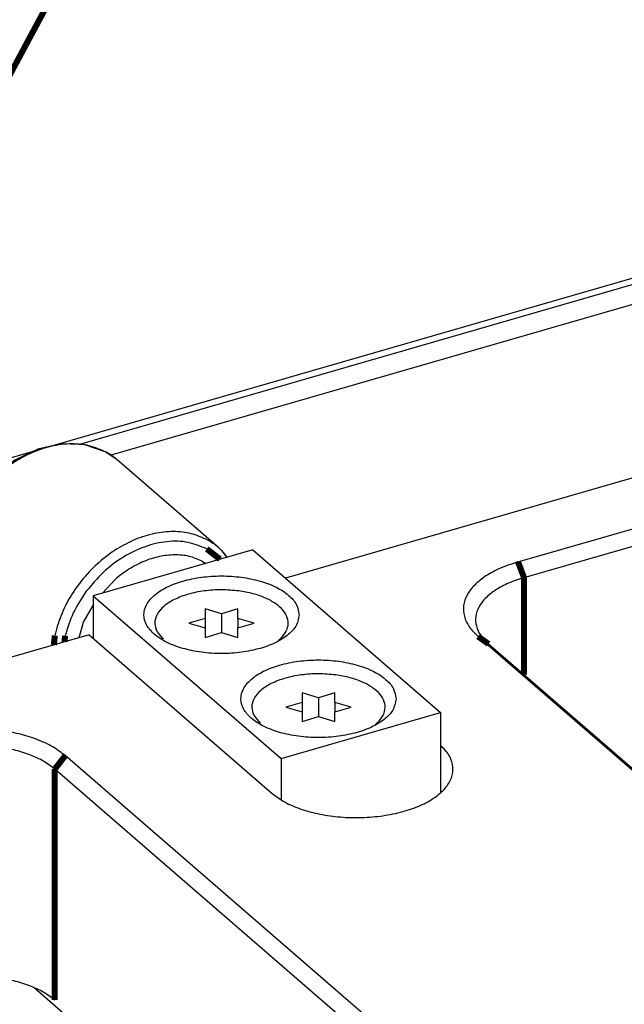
# Model space of a CAD drawing. Header units: inches. Extents: x -28 to 813, y -36 to 558.
# Tile 43 of 93: x 528 to 553, y 312 to 352. Entities that reach past the tile are written whole.
import ezdxf

# ---------------------------------------------------------------- set-up
doc = ezdxf.new("R2010")
doc.units = ezdxf.units.IN

# ---------------------------------------------------------------- blocks, each defined once
blk = doc.blocks.new('0515-2034_10', base_point=(533.91, 326.714))
at = {"color": 7, "linetype": 'Continuous'}
for p, q in [((536.691, 327.812), (536.016, 328.006)), ((536.016, 328.006), (536.016, 327.617)), ((537.366, 328.006), (536.691, 327.812)), ((536.691, 327.812), (536.691, 327.032)), ((537.366, 327.617), (537.366, 328.006)), ((536.016, 327.617), (535.341, 327.422)), ((535.341, 327.422), (536.016, 327.227)), ((536.016, 327.617), (536.016, 327.227)), ((538.041, 327.422), (537.366, 327.617)), ((537.366, 327.617), (537.366, 327.227)), ((537.366, 327.227), (538.041, 327.422)), ((534.035, 327.066), (534.291, 326.757)), ((536.016, 327.227), (536.016, 326.837)), ((536.016, 326.837), (536.691, 327.032)), ((536.691, 327.032), (537.366, 326.837)), ((537.366, 326.837), (537.366, 327.227)), ((539.047, 326.714), (539.073, 326.734))]:
    blk.add_line(p, q, dxfattribs=at)
for points, knots in [([(537.403, 328.75), (537.166, 328.772), (536.692, 328.817), (535.989, 328.766), (535.334, 328.635), (534.765, 328.425), (534.319, 328.147), (534.021, 327.814), (533.9, 327.418), (533.99, 327.183), (534.035, 327.066)], [0, 0, 0, 0, 0.713292, 1.426585, 2.103906, 2.713929, 3.235548, 3.666185, 4.03419, 4.402196, 4.402196, 4.402196, 4.402196]), ([(539.073, 326.734), (539.164, 326.825), (539.334, 326.992), (539.461, 327.324), (539.425, 327.665), (539.233, 327.978), (538.916, 328.25), (538.49, 328.477), (537.976, 328.654), (537.599, 328.717), (537.403, 328.75)], [0, 0, 0, 0, 0.381653, 0.710703, 1.026126, 1.37415, 1.784884, 2.266986, 2.81392, 3.409811, 3.409811, 3.409811, 3.409811])]:
    blk.add_open_spline(points, degree=3, knots=knots, dxfattribs=at)
blk = doc.blocks.new('0515-2034_14', base_point=(537.91, 323.25))
at = {"color": 7, "linetype": 'Continuous'}
for p, q in [((540.691, 324.347), (540.016, 324.542)), ((540.016, 324.542), (540.016, 324.153)), ((541.366, 324.542), (540.691, 324.347)), ((541.366, 324.153), (541.366, 324.542)), ((540.016, 324.153), (539.341, 323.958)), ((540.016, 324.153), (540.016, 323.763)), ((540.691, 324.347), (540.691, 323.568)), ((542.041, 323.958), (541.366, 324.153)), ((541.366, 324.153), (541.366, 323.763)), ((539.341, 323.958), (540.016, 323.763)), ((540.016, 323.763), (540.016, 323.373)), ((541.366, 323.763), (542.041, 323.958)), ((541.366, 323.373), (541.366, 323.763)), ((538.035, 323.602), (538.291, 323.292)), ((540.016, 323.373), (540.691, 323.568)), ((540.691, 323.568), (541.366, 323.373)), ((543.047, 323.25), (543.073, 323.27))]:
    blk.add_line(p, q, dxfattribs=at)
for points, knots in [([(541.403, 325.286), (541.166, 325.308), (540.692, 325.352), (539.989, 325.302), (539.334, 325.171), (538.765, 324.96), (538.319, 324.683), (538.021, 324.35), (537.9, 323.954), (537.99, 323.719), (538.035, 323.602)], [0, 0, 0, 0, 0.713293, 1.426585, 2.103908, 2.713931, 3.235549, 3.666187, 4.034193, 4.402198, 4.402198, 4.402198, 4.402198]), ([(543.073, 323.27), (543.164, 323.36), (543.334, 323.528), (543.461, 323.86), (543.425, 324.201), (543.233, 324.514), (542.916, 324.786), (542.49, 325.013), (541.976, 325.19), (541.599, 325.253), (541.403, 325.286)], [0, 0, 0, 0, 0.381653, 0.710703, 1.026126, 1.37415, 1.784884, 2.266985, 2.813919, 3.40981, 3.40981, 3.40981, 3.40981])]:
    blk.add_open_spline(points, degree=3, knots=knots, dxfattribs=at)
blk = doc.blocks.new('N2605-24170', base_point=(42.656, 167.422))
at = {"color": 7, "linetype": 'Continuous'}
for p, q in [((570.694, 346.302), (530.83, 334.794)), ((532.097, 334.352), (570.061, 345.311)), ((548.922, 329.948), (587.893, 341.198)), ((549.172, 329.298), (588.143, 340.548)), ((576.261, 339.941), (539.332, 329.281)), ((531.227, 326.941), (493.122, 315.941)), ((531.227, 326.941), (538.777, 320.403)), ((547.274, 326.874), (593.614, 286.743)), ((547.707, 326.566), (594.047, 286.435)), ((545.732, 322.379), (545.784, 322.332)), ((576.588, 281.828), (530.248, 321.959)), ((576.155, 281.27), (529.815, 321.401)), ((528.984, 312.378), (569.593, 277.21))]:
    blk.add_line(p, q, dxfattribs=at)
at = {"color": 3, "linetype": 'Continuous', "const_width": 0.25}
for points in [[(548.922, 329.948), (549.172, 329.298)], [(549.172, 329.298), (549.172, 325.298)], [(547.274, 326.874), (547.707, 326.566)], [(530.248, 321.959), (529.815, 321.401)], [(529.815, 321.401), (529.815, 311.875)]]:
    blk.add_lwpolyline(points, dxfattribs=at)
at = {"color": 7, "linetype": 'Continuous'}
for points, knots in [([(548.922, 329.948), (548.68, 329.869), (548.221, 329.72), (547.615, 329.4), (547.139, 329.03), (546.811, 328.613), (546.651, 328.156), (546.685, 327.688), (546.9, 327.239), (547.144, 327.001), (547.274, 326.874)], [0, 0, 0, 0, 0.761693, 1.445276, 2.043024, 2.559714, 3.018011, 3.459795, 3.933762, 4.475942, 4.475942, 4.475942, 4.475942]), ([(549.172, 329.298), (548.957, 329.229), (548.549, 329.096), (548.011, 328.812), (547.587, 328.483), (547.295, 328.111), (547.153, 327.706), (547.183, 327.289), (547.375, 326.89), (547.592, 326.679), (547.707, 326.566)], [0, 0, 0, 0, 0.67706, 1.28469, 1.816021, 2.275301, 2.682676, 3.075374, 3.496677, 3.978615, 3.978615, 3.978615, 3.978615]), ([(530.248, 321.959), (530.081, 322.085), (529.724, 322.354), (529.072, 322.642), (528.328, 322.872), (527.507, 323.023), (526.643, 323.094), (525.769, 323.078), (524.915, 322.986), (524.368, 322.85), (524.101, 322.783)], [0, 0, 0, 0, 0.626553, 1.337509, 2.122011, 2.962117, 3.835449, 4.717249, 5.582177, 6.406061, 6.406061, 6.406061, 6.406061]), ([(529.815, 321.401), (529.667, 321.513), (529.349, 321.752), (528.77, 322.008), (528.108, 322.213), (527.378, 322.347), (526.611, 322.41), (525.834, 322.396), (525.074, 322.314), (524.588, 322.193), (524.351, 322.133)], [0, 0, 0, 0, 0.556936, 1.188897, 1.886232, 2.632992, 3.409288, 4.19311, 4.961935, 5.694277, 5.694277, 5.694277, 5.694277]), ([(538.777, 320.403), (538.948, 320.277), (539.314, 320.007), (539.99, 319.733), (540.761, 319.527), (541.606, 319.412), (542.48, 319.39), (543.342, 319.464), (544.153, 319.628), (544.873, 319.876), (545.472, 320.196), (545.921, 320.578), (546.201, 321.014), (546.273, 321.489), (546.125, 321.959), (545.903, 322.202), (545.784, 322.332)], [0, 0, 0, 0, 0.633511, 1.361321, 2.167631, 3.027498, 3.910783, 4.785264, 5.619489, 6.385724, 7.063421, 7.644011, 8.13811, 8.583492, 9.040234, 9.562631, 9.562631, 9.562631, 9.562631]), ([(529.815, 311.875), (529.667, 311.987), (529.349, 312.226), (528.77, 312.482), (528.108, 312.686), (527.378, 312.821), (526.611, 312.884), (525.834, 312.87), (525.074, 312.788), (524.588, 312.666), (524.351, 312.607)], [0, 0, 0, 0, 0.556936, 1.188897, 1.886232, 2.632992, 3.409288, 4.19311, 4.961935, 5.694277, 5.694277, 5.694277, 5.694277])]:
    blk.add_open_spline(points, degree=3, knots=knots, dxfattribs=at)
blk = doc.blocks.new('N2605-04170', base_point=(241.817, 273.081))
at = {"color": 7, "linetype": 'Continuous'}
for p, q in [((610.068, 357.928), (529.815, 334.761)), ((528.916, 334.502), (480.922, 320.647))]:
    blk.add_line(p, q, dxfattribs=at)
at = {"color": 3, "linetype": 'Continuous', "const_width": 0.25}
blk.add_lwpolyline([(539.313, 371.218), (525.855, 346.104)], dxfattribs=at)
blk = doc.blocks.new('1410-1581_2', base_point=(525.504, 326.02))
at = {"color": 7, "linetype": 'Continuous'}
for p, q in [((529.115, 334.598), (528.165, 334.139)), ((529.899, 334.781), (529.115, 334.598)), ((530.065, 334.817), (529.899, 334.781)), ((530.823, 334.795), (530.065, 334.817)), ((531.042, 334.78), (530.823, 334.795)), ((531.054, 334.778), (531.042, 334.78)), ((531.858, 334.505), (531.054, 334.778)), ((531.898, 334.485), (531.858, 334.505)), ((532.387, 334.158), (531.898, 334.485)), ((528.165, 334.139), (527.295, 333.478)), ((536.562, 330.542), (532.387, 334.158)), ((527.295, 333.478), (526.556, 332.653)), ((526.556, 332.653), (525.991, 331.713)), ((525.991, 331.713), (525.633, 330.712)), ((525.633, 330.712), (525.504, 329.706)), ((536.562, 330.542), (536.636, 330.467)), ((536.636, 330.467), (536.675, 330.434)), ((536.675, 330.434), (536.776, 330.327)), ((536.913, 330.142), (536.769, 330.341)), ((536.776, 330.327), (536.909, 330.14)), ((525.504, 329.706), (525.63, 328.784)), ((525.63, 328.784), (525.637, 328.757)), ((525.637, 328.757), (525.75, 328.483)), ((525.75, 328.483), (525.951, 328.024)), ((525.951, 328.024), (526.011, 327.925)), ((526.011, 327.925), (526.355, 327.498)), ((526.355, 327.498), (526.404, 327.441)), ((526.404, 327.441), (526.495, 327.354)), ((526.495, 327.354), (528.036, 326.02))]:
    blk.add_line(p, q, dxfattribs=at)
at = {"color": 3, "linetype": 'Continuous', "const_width": 0.25}
for points in [[(536.629, 330.06), (536.085, 330.482)], [(526.395, 327.447), (526.495, 327.354)], [(529.817, 326.911), (529.775, 326.522)], [(530.243, 326.898), (530.213, 326.649)]]:
    blk.add_lwpolyline(points, dxfattribs=at)
at = {"color": 3, "linetype": 'Continuous'}
for points, knots in [([(531.871, 334.504), (531.628, 334.602), (531.129, 334.804), (530.286, 334.835), (529.416, 334.679), (528.548, 334.324), (527.726, 333.797), (526.99, 333.119), (526.373, 332.327), (525.911, 331.456), (525.606, 330.55), (525.564, 329.932), (525.544, 329.631)], [0, 0, 0, 0, 0.780379, 1.605627, 2.486146, 3.420572, 4.397903, 5.400469, 6.407018, 7.395755, 8.347363, 9.248074, 9.248074, 9.248074, 9.248074]), ([(536.101, 330.86), (535.884, 330.956), (535.441, 331.151), (534.691, 331.223), (533.907, 331.138), (533.113, 330.886), (532.341, 330.483), (531.623, 329.944), (530.985, 329.292), (530.457, 328.551), (530.046, 327.756), (529.892, 327.189), (529.817, 326.911)], [0, 0, 0, 0, 0.704928, 1.444453, 2.228354, 3.058208, 3.928395, 4.827824, 5.74184, 6.654118, 7.548528, 8.411005, 8.411005, 8.411005, 8.411005]), ([(536.085, 330.482), (535.832, 330.588), (535.311, 330.805), (534.42, 330.813), (533.507, 330.603), (532.614, 330.165), (531.784, 329.545), (531.339, 329.006), (531.115, 328.735)], [0, 0, 0, 0, 0.814579, 1.682274, 2.615126, 3.608338, 4.644149, 5.69683, 5.69683, 5.69683, 5.69683]), ([(525.544, 329.631), (525.55, 329.471), (525.561, 329.156), (525.656, 328.7), (525.803, 328.273), (525.953, 328.018), (526.026, 327.893)], [0, 0, 0, 0, 0.48055, 0.943977, 1.392063, 1.827791, 1.827791, 1.827791, 1.827791]), ([(531.115, 328.735), (530.92, 328.445), (530.538, 327.876), (530.341, 327.22), (530.243, 326.898)], [0, 0, 0, 0, 1.040891, 2.043365, 2.043365, 2.043365, 2.043365])]:
    blk.add_open_spline(points, degree=3, knots=knots, dxfattribs=at)
at = {"color": 7, "linetype": 'Continuous'}
for points, knots in [([(532.387, 334.158), (532.307, 334.223), (532.145, 334.354), (531.963, 334.454), (531.871, 334.504)], [0, 0, 0, 0, 0.3104312, 0.6228791, 0.6228791, 0.6228791, 0.6228791]), ([(536.562, 330.542), (536.49, 330.601), (536.345, 330.72), (536.182, 330.813), (536.101, 330.86)], [0, 0, 0, 0, 0.2800992, 0.5616834, 0.5616834, 0.5616834, 0.5616834]), ([(536.769, 330.341), (536.752, 330.36), (536.717, 330.397), (536.681, 330.432), (536.663, 330.45)], [0, 0, 0, 0, 0.0758971, 0.1517113, 0.1517113, 0.1517113, 0.1517113]), ([(526.026, 327.893), (526.082, 327.813), (526.192, 327.654), (526.327, 327.516), (526.395, 327.447)], [0, 0, 0, 0, 0.2908316, 0.5793069, 0.5793069, 0.5793069, 0.5793069])]:
    blk.add_open_spline(points, degree=3, knots=knots, dxfattribs=at)
blk = doc.blocks.new('E6978-23796_11', base_point=(530.825, 320.134))
at = {"color": 7, "linetype": 'Continuous'}
for p, q in [((537.982, 330.45), (531.401, 328.55)), ((537.982, 330.45), (545.732, 323.739)), ((535.889, 329.984), (536.033, 329.888)), ((531.778, 328.659), (532.289, 329.215)), ((531.401, 328.55), (539.151, 321.839)), ((531.401, 328.55), (531.401, 326.791)), ((531.004, 327.459), (531.401, 328.154)), ((530.825, 326.825), (531.004, 327.459)), ((539.151, 321.839), (545.732, 323.739)), ((545.732, 323.739), (545.732, 320.428)), ((539.151, 321.839), (539.151, 320.134))]:
    blk.add_line(p, q, dxfattribs=at)
for points, knots in [([(535.889, 329.984), (535.713, 330.057), (535.352, 330.207), (534.746, 330.257), (534.115, 330.185), (533.476, 329.98), (532.851, 329.661), (532.479, 329.365), (532.289, 329.215)], [0, 0, 0, 0, 0.56918, 1.166352, 1.798701, 2.467226, 3.167516, 3.891032, 3.891032, 3.891032, 3.891032]), ([(539.891, 327.768), (539.867, 327.912), (539.814, 328.223), (539.447, 328.612), (538.934, 328.935), (538.271, 329.18), (537.508, 329.334), (536.691, 329.386), (535.875, 329.334), (535.111, 329.18), (534.45, 328.935), (533.931, 328.612), (533.582, 328.223), (533.45, 327.768), (533.582, 327.314), (533.931, 326.924), (534.45, 326.602), (535.111, 326.357), (535.875, 326.203), (536.691, 326.151), (537.508, 326.203), (538.271, 326.357), (538.934, 326.602), (539.447, 326.924), (539.814, 327.314), (539.867, 327.625), (539.891, 327.768)], [0, 0, 0, 0, 0.428225, 0.92933, 1.536306, 2.24615, 3.034308, 3.864321, 4.694334, 5.482492, 6.192336, 6.799312, 7.300417, 7.728642, 8.156867, 8.657972, 9.264948, 9.974793, 10.76295, 11.592963, 12.422976, 13.211134, 13.920978, 14.527954, 15.029059, 15.457284, 15.457284, 15.457284, 15.457284]), ([(543.891, 324.304), (543.867, 324.448), (543.814, 324.759), (543.447, 325.148), (542.934, 325.471), (542.271, 325.716), (541.508, 325.87), (540.691, 325.922), (539.875, 325.87), (539.111, 325.716), (538.45, 325.471), (537.931, 325.148), (537.582, 324.759), (537.45, 324.304), (537.582, 323.85), (537.931, 323.46), (538.45, 323.137), (539.111, 322.892), (539.875, 322.739), (540.691, 322.686), (541.508, 322.739), (542.271, 322.892), (542.934, 323.137), (543.447, 323.46), (543.814, 323.85), (543.867, 324.161), (543.891, 324.304)], [0, 0, 0, 0, 0.428225, 0.92933, 1.536306, 2.24615, 3.034308, 3.864321, 4.694334, 5.482492, 6.192336, 6.799312, 7.300417, 7.728642, 8.156867, 8.657972, 9.264948, 9.974793, 10.76295, 11.592963, 12.422976, 13.211134, 13.920978, 14.527954, 15.029059, 15.457284, 15.457284, 15.457284, 15.457284])]:
    blk.add_open_spline(points, degree=3, knots=knots, dxfattribs=at)
blk = doc.blocks.new('N2605-64170', base_point=(42.656, 167.422))
for name, p in [('N2605-24170', (42.656, 167.422)), ('N2605-04170', (241.817, 273.081)), ('1410-1581_2', (525.504, 326.02)), ('E6978-23796_11', (530.825, 320.134)), ('0515-2034_10', (533.91, 326.714)), ('0515-2034_14', (537.91, 323.25))]:
    blk.add_blockref(name, p)
blk = doc.blocks.new('N2605-96570__120', base_point=(42.656, 167.422))
blk.add_blockref('N2605-64170', (42.656, 167.422))
blk = doc.blocks.new('Gen1', base_point=(419.4, 356.4))
blk.add_blockref('N2605-96570__120', (42.656, 167.422))

msp = doc.modelspace()

# ---------------------------------------------------------------- block references
msp.add_blockref('Gen1', (419.4, 356.4))

doc.saveas('drawing.dxf')
